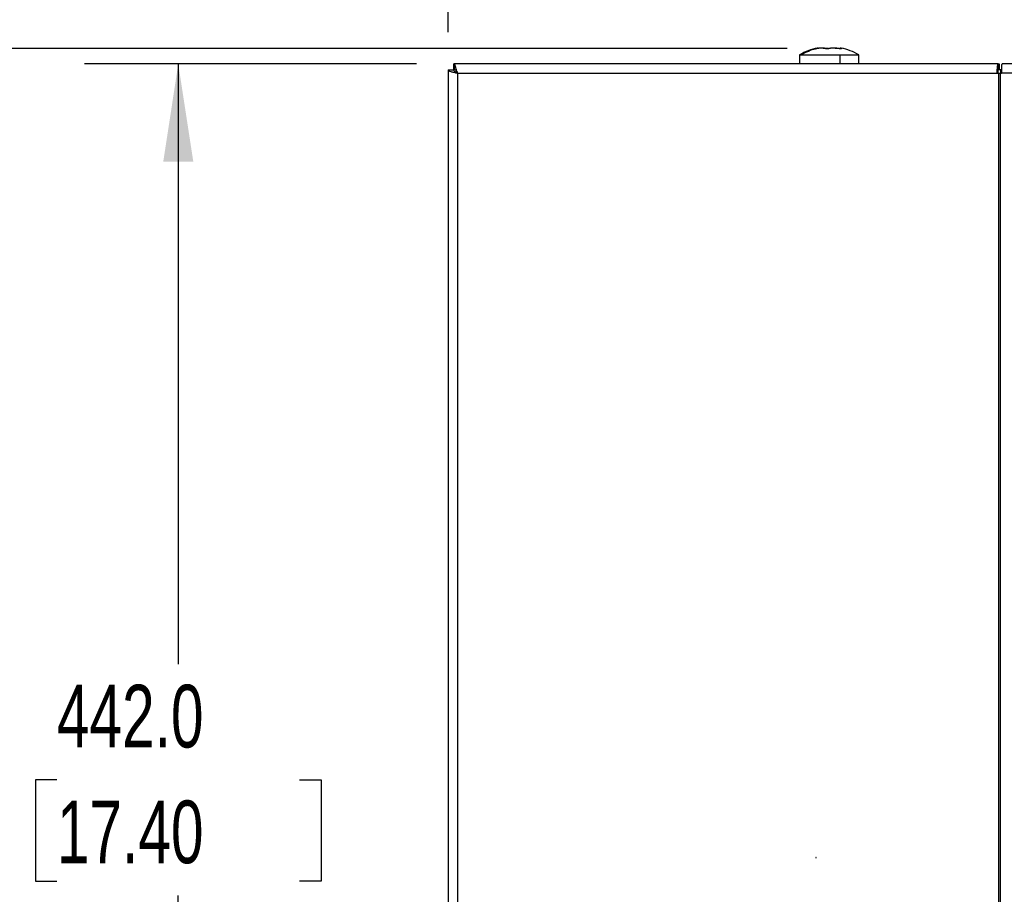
# Model space of a CAD drawing. Header units: millimetres. Extents: x 0 to 2794, y 0 to 2159.
# Tile 19 of 66: x 592 to 924, y 1511 to 1806. Entities that reach past the tile are written whole.
import ezdxf

# ---------------------------------------------------------------- set-up
doc = ezdxf.new("R2010")
doc.units = ezdxf.units.MM
doc.header["$LTSCALE"] = 10
doc.layers.add('DIMENSIONS', color=140, linetype='Continuous', lineweight=25)
doc.styles.add('SLDTEXTSTYLE0', font='TXT', dxfattribs={"width": 0.7})
doc.dimstyles.new('SLDDIMSTYLE0', dxfattribs={"dimtxt": 21.580078, "dimasz": 33.02, "dimexe": 0, "dimexo": 0.0625, "dimgap": 5.39502, "dimtad": 0, "dimtih": 1, "dimtoh": 1, "dimdec": 1, "dimlfac": 0.8, "dimrnd": 1e-09, "dimzin": 12, "dimdsep": 46, "dimtxsty": 'SLDTEXTSTYLE0', "dimsah": 1, "dimcen": 0.09, "dimadec": 0, "dimazin": 3, "dimtfac": 1, "dimtdec": 1, "dimtofl": 0, "dimtmove": 0, "dimatfit": 3, "dimfxl": 0, "dimfrac": 2, "dimtolj": 1, "dimtzin": 12, "dimarcsym": 0})
doc.dimstyles.new('SLDDIMSTYLE1', dxfattribs={"dimtxt": 21.580078, "dimasz": 33.02, "dimexe": 0, "dimexo": 0.0625, "dimgap": 5.39502, "dimtad": 0, "dimtih": 1, "dimtoh": 1, "dimdec": 1, "dimlfac": 0.8, "dimrnd": 1e-09, "dimzin": 4, "dimdsep": 46, "dimtxsty": 'SLDTEXTSTYLE0', "dimsah": 1, "dimcen": 0.09, "dimadec": 0, "dimazin": 1, "dimtfac": 1, "dimtdec": 1, "dimtofl": 0, "dimtmove": 0, "dimatfit": 3, "dimfxl": 0, "dimfrac": 2, "dimtolj": 1, "dimtzin": 12, "dimarcsym": 0})

# ---------------------------------------------------------------- blocks, each defined once
blk = doc.blocks.new('_D')
at = {"layer": 'DIMENSIONS'}
for p, q in [((736.39, 1801.92), (736.39, 1928.45)), ((1484.14, 1801.92), (1484.14, 1928.45)), ((736.39, 1896.7), (1048.3, 1896.7)), ((1077.54, 1896.7), (1070.29, 1896.7)), ((1070.29, 1896.7), (1070.29, 1862.4)), ((1159.62, 1896.7), (1166.86, 1896.7)), ((1166.86, 1896.7), (1166.86, 1862.4)), ((1484.14, 1896.7), (1188.86, 1896.7)), ((1070.29, 1862.4), (1077.54, 1862.4)), ((1166.86, 1862.4), (1159.62, 1862.4))]:
    blk.add_line(p, q, dxfattribs=at)
for points in [[(736.39, 1896.7), (769.41, 1891.62), (769.41, 1901.78)], [(1484.14, 1896.7), (1451.12, 1901.78), (1451.12, 1891.62)]]:
    blk.add_solid(points, dxfattribs=at)
at = {"layer": 'DIMENSIONS', "char_height": 21.167, "attachment_point": 1, "style": 'SLDTEXTSTYLE0'}
for s, insert in [('598.2', (1077.54, 1928.81)), ('23.55', (1077.54, 1889.68))]:
    blk.add_mtext(s, dxfattribs=dict(at, insert=insert))
blk = doc.blocks.new('_D_1')
at = {"layer": 'DIMENSIONS'}
for p, q in [((725.74, 1791.19), (613.43, 1791.19)), ((645.18, 1791.19), (645.18, 1588.36)), ((604.14, 1549.23), (596.9, 1549.23)), ((596.9, 1549.23), (596.9, 1514.93)), ((686.22, 1549.23), (693.47, 1549.23)), ((693.47, 1549.23), (693.47, 1514.93)), ((596.9, 1514.93), (604.14, 1514.93)), ((693.47, 1514.93), (686.22, 1514.93)), ((645.18, 1238.69), (645.18, 1510.1)), ((737.06, 1238.69), (613.43, 1238.69))]:
    blk.add_line(p, q, dxfattribs=at)
for points in [[(645.18, 1791.19), (640.1, 1758.17), (650.26, 1758.17)], [(645.18, 1238.69), (650.26, 1271.71), (640.1, 1271.71)]]:
    blk.add_solid(points, dxfattribs=at)
at = {"layer": 'DIMENSIONS', "char_height": 21.167, "attachment_point": 1, "style": 'SLDTEXTSTYLE0'}
for s, insert in [('442.0', (604.14, 1581.35)), ('17.40', (604.14, 1542.22))]:
    blk.add_mtext(s, dxfattribs=dict(at, insert=insert))
blk = doc.blocks.new('_D_2')
at = {"layer": 'DIMENSIONS'}
for p, q in [((851.09, 1796.41), (498.37, 1796.41)), ((530.12, 1796.41), (530.12, 1588.36)), ((489.08, 1549.23), (481.83, 1549.23)), ((481.83, 1549.23), (481.83, 1514.93)), ((571.16, 1549.23), (578.41, 1549.23)), ((578.41, 1549.23), (578.41, 1514.93)), ((481.83, 1514.93), (489.08, 1514.93)), ((578.41, 1514.93), (571.16, 1514.93)), ((530.12, 1214.94), (530.12, 1510.1)), ((799.61, 1214.94), (498.37, 1214.94))]:
    blk.add_line(p, q, dxfattribs=at)
for points in [[(530.12, 1796.41), (525.04, 1763.39), (535.2, 1763.39)], [(530.12, 1214.94), (535.2, 1247.96), (525.04, 1247.96)]]:
    blk.add_solid(points, dxfattribs=at)
at = {"layer": 'DIMENSIONS', "char_height": 21.167, "attachment_point": 1, "style": 'SLDTEXTSTYLE0'}
for s, insert in [('465.2', (489.08, 1581.35)), ('18.31', (489.08, 1542.22))]:
    blk.add_mtext(s, dxfattribs=dict(at, insert=insert))

msp = doc.modelspace()

# ---------------------------------------------------------------- linework, layer by layer
for p, q in [((861.47, 1796.42), (861.47, 1796.7)), ((869.07, 1796.7), (869.07, 1796.31)), ((738.36, 1789.31), (738.36, 1791.19)), ((738.44, 1791.19), (738.36, 1791.19)), ((922.37, 1791.19), (738.44, 1791.19)), ((738.44, 1791.19), (738.44, 1789.31)), ((855.27, 1794.26), (855.27, 1791.19)), ((855.27, 1794.26), (855.97, 1794.26)), ((855.97, 1794.26), (868.95, 1794.26)), ((868.95, 1794.26), (875.27, 1794.26)), ((868.95, 1791.19), (868.95, 1794.26)), ((875.27, 1791.19), (875.27, 1794.26)), ((922.37, 1789.31), (922.37, 1791.19)), ((922.37, 1791.19), (922.76, 1791.19)), ((922.76, 1791.19), (922.76, 1789.31)), ((1296.81, 1791.19), (923.73, 1791.19)), ((736.39, 1789.22), (738.27, 1789.22)), ((736.39, 1789.22), (736.39, 1247.94)), ((738.44, 1789.31), (738.36, 1789.31)), ((739.6, 1788.06), (921.99, 1788.06)), ((739.6, 1788.06), (739.6, 1247.94)), ((921.99, 1788.06), (922.5, 1788.06)), ((922.5, 1788.06), (923.04, 1788.06)), ((922.5, 1788.06), (922.5, 1247.94)), ((922.51, 1789.31), (923.15, 1789.31)), ((923.04, 1788.06), (923.56, 1788.06)), ((923.04, 1788.06), (923.04, 1247.94)), ((923.15, 1789.31), (923.15, 1788.06)), ((923.15, 1789.31), (923.6, 1789.31)), ((1296.98, 1788.06), (923.56, 1788.06)), ((860.7, 1522.94), (860.8, 1522.94))]:
    msp.add_line(p, q)
at = {"flags": 128}
msp.add_lwpolyline([(739.32, 1788.76), (739.13, 1788.58), (739.03, 1788.48)], dxfattribs=at)
for centre, radius, start, end in [((865.27, 1776.94), 20, 101.5404, 120), ((865.42, 1779.07), 17.89, 105.5754, 121.8995), ((865.27, 1776.94), 20, 60, 78.4707), ((860.76, 1522.94), 0.0616, 359.2941, 180.7059), ((860.76, 1522.94), 0.0616, 179.2941, 0.7059)]:
    msp.add_arc(centre, radius, start, end)
for points, knots in [([(860.62, 1796.3), (860.61, 1796.3), (860.59, 1796.3), (860.57, 1796.31), (860.56, 1796.31), (860.55, 1796.32), (860.56, 1796.33), (860.59, 1796.35), (860.64, 1796.36), (860.7, 1796.38), (860.75, 1796.4), (860.78, 1796.41)], [0, 0, 0, 0, 0.082963, 0.165887, 0.249484, 0.374449, 0.499109, 0.623713, 0.749081, 0.874559, 1, 1, 1, 1]), ([(861.39, 1796.41), (861.35, 1796.4), (861.29, 1796.39), (861.19, 1796.37), (861.1, 1796.36), (861.01, 1796.34), (860.92, 1796.33), (860.83, 1796.32), (860.74, 1796.31), (860.67, 1796.3), (860.64, 1796.3), (860.62, 1796.3)], [0, 0, 0, 0, 0.101586, 0.2012, 0.300004, 0.399187, 0.499928, 0.624286, 0.749675, 0.875477, 1, 1, 1, 1]), ([(860.78, 1796.41), (860.93, 1796.45), (861.24, 1796.53), (861.46, 1796.57), (861.44, 1796.55), (861.44, 1796.54)], [0, 0, 0, 0, 0.3953867, 0.790964, 1, 1, 1, 1]), ([(863.79, 1796.41), (863.77, 1796.42), (863.74, 1796.44), (863.67, 1796.46), (863.6, 1796.48), (863.51, 1796.5), (863.38, 1796.53), (863.17, 1796.55), (862.87, 1796.56), (862.53, 1796.55), (862.21, 1796.53), (861.91, 1796.49), (861.65, 1796.45), (861.48, 1796.42), (861.39, 1796.41)], [0, 0, 0, 0, 0.050206, 0.10011, 0.149874, 0.19966, 0.249633, 0.374486, 0.499239, 0.623994, 0.74906, 0.832513, 0.915908, 1, 1, 1, 1]), ([(863.27, 1796.53), (863.46, 1796.54), (863.92, 1796.57), (864.58, 1796.53), (864.93, 1796.45), (865.11, 1796.41)], [0, 0, 0, 0, 0.265988, 0.632242, 1, 1, 1, 1]), ([(865.43, 1796.41), (865.41, 1796.4), (865.37, 1796.39), (865.29, 1796.37), (865.22, 1796.36), (865.13, 1796.34), (865.03, 1796.33), (864.92, 1796.32), (864.75, 1796.31), (864.54, 1796.3), (864.33, 1796.31), (864.18, 1796.32), (864.07, 1796.33), (863.96, 1796.35), (863.86, 1796.38), (863.81, 1796.4), (863.79, 1796.41)], [0, 0, 0, 0, 0.050841, 0.100667, 0.150071, 0.199665, 0.250055, 0.31226, 0.374971, 0.499874, 0.624394, 0.686909, 0.749337, 0.832897, 0.915529, 1, 1, 1, 1]), ([(866.7, 1796.56), (866.65, 1796.56), (866.55, 1796.56), (866.4, 1796.55), (866.26, 1796.55), (866.12, 1796.53), (865.96, 1796.52), (865.78, 1796.49), (865.59, 1796.45), (865.48, 1796.42), (865.43, 1796.41)], [0, 0, 0, 0, 0.099929, 0.199486, 0.298985, 0.398742, 0.49907, 0.665568, 0.832073, 1, 1, 1, 1]), ([(868.29, 1796.41), (868.23, 1796.42), (868.13, 1796.44), (867.97, 1796.46), (867.81, 1796.48), (867.64, 1796.5), (867.45, 1796.52), (867.21, 1796.54), (866.95, 1796.56), (866.78, 1796.56), (866.7, 1796.56)], [0, 0, 0, 0, 0.100784, 0.200864, 0.300541, 0.40012, 0.499905, 0.66711, 0.833319, 1, 1, 1, 1]), ([(867.27, 1796.53), (867.4, 1796.54), (867.7, 1796.57), (868.36, 1796.53), (868.89, 1796.45), (869.15, 1796.41)], [0, 0, 0, 0, 0.265944, 0.63222, 1, 1, 1, 1]), ([(869.31, 1796.41), (869.33, 1796.4), (869.35, 1796.39), (869.38, 1796.37), (869.39, 1796.36), (869.39, 1796.34), (869.38, 1796.33), (869.36, 1796.32), (869.31, 1796.31), (869.2, 1796.3), (869.04, 1796.31), (868.9, 1796.32), (868.77, 1796.33), (868.62, 1796.35), (868.45, 1796.38), (868.34, 1796.4), (868.29, 1796.41)], [0, 0, 0, 0, 0.050913, 0.10079, 0.15021, 0.199769, 0.250052, 0.312282, 0.374968, 0.499871, 0.624391, 0.686931, 0.749334, 0.833031, 0.915638, 1, 1, 1, 1]), ([(869.27, 1796.53), (869.2, 1796.54), (869.05, 1796.57), (869.05, 1796.53), (869.23, 1796.45), (869.31, 1796.41)], [0, 0, 0, 0, 0.2645411, 0.6315173, 1, 1, 1, 1]), ([(739.6, 1788.06), (739.46, 1788.47), (739.33, 1788.88), (739.1, 1789.64), (739, 1789.98), (738.82, 1790.56), (738.74, 1790.79), (738.58, 1791.11), (738.51, 1791.19), (738.44, 1791.19)], [0, 0, 0, 0, 0.25, 0.25, 0.5, 0.5, 0.75, 0.75, 1, 1, 1, 1]), ([(922.37, 1791.19), (922.32, 1791.19), (922.26, 1791.11), (922.15, 1790.79), (922.11, 1790.56), (922.03, 1789.98), (922.01, 1789.64), (921.98, 1788.88), (921.98, 1788.47), (921.99, 1788.06)], [0, 0, 0, 0, 0.25, 0.25, 0.5, 0.5, 0.75, 0.75, 1, 1, 1, 1]), ([(923.56, 1788.06), (923.57, 1788.47), (923.59, 1788.88), (923.62, 1789.64), (923.63, 1789.98), (923.66, 1790.56), (923.67, 1790.79), (923.7, 1791.11), (923.71, 1791.19), (923.73, 1791.19)], [0, 0, 0, 0, 0.25, 0.25, 0.5, 0.5, 0.75, 0.75, 1, 1, 1, 1]), ([(736.39, 1789.22), (736.39, 1789.13), (736.47, 1789.03), (736.78, 1788.84), (737.01, 1788.74), (737.59, 1788.55), (737.94, 1788.45), (738.72, 1788.26), (739.15, 1788.16), (739.6, 1788.06)], [0, 0, 0, 0, 0.25, 0.25, 0.5, 0.5, 0.75, 0.75, 1, 1, 1, 1]), ([(738.27, 1789.22), (738.27, 1789.03), (738.44, 1788.84), (739.04, 1788.45), (739.46, 1788.26), (739.92, 1788.06)], [0, 0, 0, 0, 0.5, 0.5, 1, 1, 1, 1]), ([(739.6, 1788.44), (739.57, 1788.48), (739.41, 1788.67), (739.14, 1788.96), (738.78, 1789.26), (738.56, 1789.29), (738.44, 1789.31)], [0, 0, 0, 0, 0.063476, 0.37565, 0.687825, 1, 1, 1, 1]), ([(922.37, 1789.31), (922.34, 1789.31), (922.31, 1789.18), (922.29, 1788.72), (922.29, 1788.39), (922.32, 1788.06)], [0, 0, 0, 0, 0.5, 0.5, 1, 1, 1, 1])]:
    msp.add_open_spline(points, degree=3, knots=knots)

# ---------------------------------------------------------------- dimensions: what is measured, and where the dimension line sits
at = {"layer": 'DIMENSIONS'}
dim = msp.add_linear_dim(base=(1484.14, 1896.7), p1=(736.39, 1789.22), p2=(1484.14, 1789.22), dimstyle='SLDDIMSTYLE0', dxfattribs=at)
dim.commit()
dim.dimension.update_dxf_attribs({"geometry": '_D', "text_midpoint": (1118.58, 1896.7), "dimtype": 160})
for base, p1, p2, dimstyle, picture, middle in [((530.12, 1796.41), (812.31, 1214.94), (863.79, 1796.41), 'SLDDIMSTYLE0', '_D_2', (530.12, 1549.23)), ((645.18, 1238.69), (738.44, 1791.19), (749.76, 1238.69), 'SLDDIMSTYLE1', '_D_1', (645.18, 1549.23))]:
    dim = msp.add_linear_dim(base=base, p1=p1, p2=p2, angle=90, dimstyle=dimstyle, dxfattribs=at)
    dim.commit()
    dim.dimension.update_dxf_attribs({"geometry": picture, "text_midpoint": middle, "dimtype": 160})

doc.saveas('drawing.dxf')
